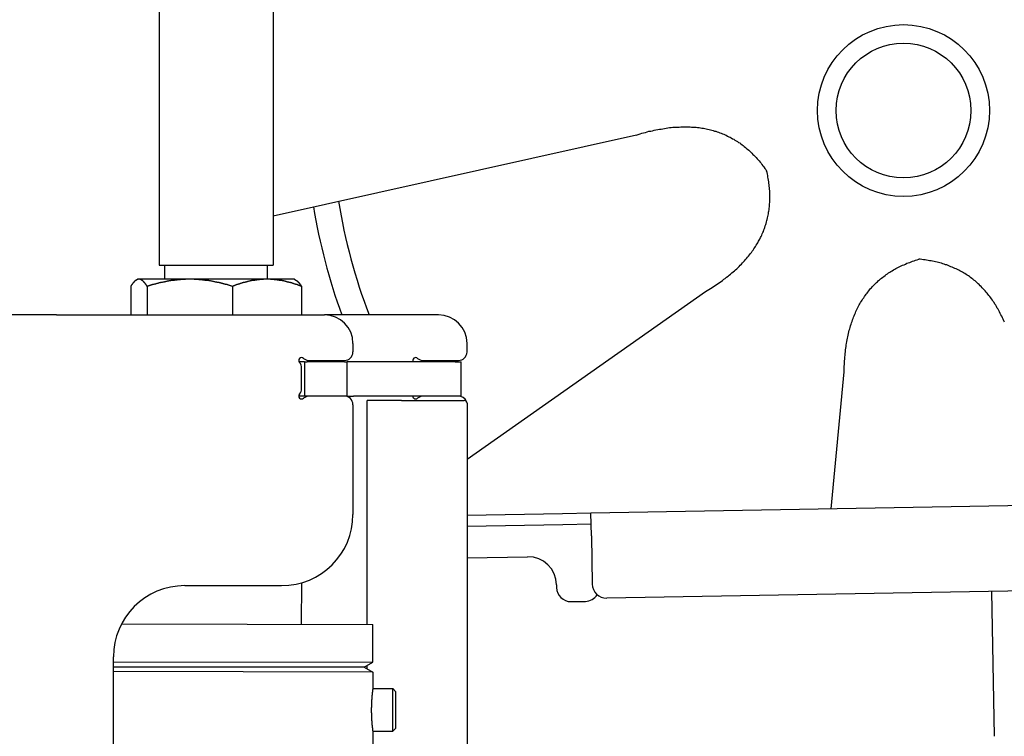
# Model space of a CAD drawing. Extents: x 562 to 7231, y 5917 to 11876.
# Tile 59 of 69: x 4451 to 4796, y 9955 to 10206. Entities that reach past the tile are written whole.
import ezdxf

# ---------------------------------------------------------------- set-up
doc = ezdxf.new("R2010")
doc.units = 0
doc.layers.get('0').update_dxf_attribs({"linetype": 'CONTINUOUS'})
doc.layers.add('CAR', color=10, linetype='CONTINUOUS')

msp = doc.modelspace()

# ---------------------------------------------------------------- linework, layer by layer
for p, q in [((4499.567, 10239.979), (4499.567, 10119.979)), ((4539.567, 10239.979), (4539.567, 10119.979)), ((4499.567, 10119.979), (4539.567, 10119.979)), ((4501.567, 10114.979), (4501.567, 10119.979)), ((4537.567, 10114.979), (4537.567, 10119.979)), ((4492.067, 10114.979), (4491.606, 10114.713)), ((4492.52, 10114.979), (4492.067, 10114.979)), ((4510.348, 10114.979), (4492.52, 10114.979)), ((4537.395, 10114.979), (4510.348, 10114.979)), ((4547.067, 10114.979), (4537.395, 10114.979)), ((4547.067, 10114.979), (4547.527, 10114.713)), ((4489.65, 10112.523), (4489.65, 10102.479)), ((4495.389, 10112.523), (4495.389, 10102.479)), ((4525.306, 10112.523), (4525.306, 10102.479)), ((4549.483, 10112.523), (4549.483, 10102.479)), ((4463.567, 10102.479), (4447.567, 10102.479)), ((4463.567, 10102.479), (4557.567, 10102.479)), ((4597.567, 10102.479), (4557.567, 10102.479)), ((4567.567, 10092.479), (4567.567, 10089.479)), ((4607.567, 10089.479), (4607.567, 10092.479)), ((4552.212, 10086.479), (4564.567, 10086.479)), ((4592.212, 10086.479), (4604.567, 10086.479)), ((4550.567, 10085.979), (4548.701, 10085.979)), ((4549.567, 10076.625), (4549.567, 10083.833)), ((4550.567, 10085.979), (4551.567, 10085.979)), ((4550.567, 10085.979), (4550.567, 10073.979)), ((4564.567, 10085.979), (4551.567, 10085.979)), ((4564.567, 10085.979), (4565.567, 10085.979)), ((4567.737, 10085.979), (4565.567, 10085.979)), ((4565.567, 10073.979), (4565.567, 10085.979)), ((4603.396, 10085.979), (4567.737, 10085.979)), ((4603.396, 10085.979), (4605.567, 10085.979)), ((4605.567, 10073.979), (4605.567, 10085.979)), ((4548.681, 10073.979), (4548.567, 10073.979)), ((4550.567, 10073.979), (4548.681, 10073.979)), ((4551.567, 10073.979), (4550.567, 10073.979)), ((4552.212, 10073.979), (4551.567, 10073.979)), ((4564.567, 10073.979), (4552.212, 10073.979)), ((4565.567, 10073.979), (4564.567, 10073.979)), ((4565.567, 10073.979), (4567.737, 10073.979)), ((4603.396, 10073.979), (4567.737, 10073.979)), ((4572.567, 9993.897), (4572.567, 10072.479)), ((4584.567, 10072.479), (4572.567, 10072.479)), ((4584.567, 10072.479), (4606.567, 10072.479)), ((4605.567, 10073.979), (4603.396, 10073.979)), ((4567.567, 10070.979), (4567.567, 10032.479)), ((4607.567, 10071.479), (4607.567, 9949.537)), ((4651.048, 10033.011), (6015.84, 10056.834)), ((4607.567, 10032.252), (4641.049, 10032.837)), ((4641.049, 10032.837), (4651.048, 10033.011)), ((4651.187, 10025.012), (4651.048, 10033.011)), ((4641.119, 10028.837), (4607.567, 10028.252)), ((4651.117, 10029.012), (4641.119, 10028.837)), ((4651.187, 10025.012), (4651.484, 10008.015)), ((6011.364, 10026.751), (4656.57, 10003.103)), ((4607.567, 10017.25), (4628.813, 10017.621)), ((4508.567, 10007.479), (4542.567, 10007.479)), ((4549.567, 9993.933), (4549.589, 10008.486)), ((4638.986, 10007.797), (4639.003, 10006.797)), ((4791.55, 10005.459), (4792.437, 9954.609)), ((4644.09, 10001.885), (4649.089, 10001.972)), ((4486.395, 9994.03), (4574.567, 9993.894)), ((4574.546, 9980.626), (4574.567, 9993.894)), ((4483.567, 9725.479), (4483.567, 9982.479)), ((4483.567, 9980.767), (4574.546, 9980.626)), ((4483.567, 9979.035), (4571.543, 9978.899)), ((4571.543, 9978.899), (4483.567, 9979.035)), ((4571.543, 9978.899), (4574.546, 9980.626)), ((4572.567, 9978.306), (4572.567, 9979.488)), ((4574.541, 9977.162), (4483.567, 9977.303)), ((4571.543, 9978.899), (4574.541, 9977.162)), ((4574.541, 9977.162), (4574.532, 9971.394)), ((4574.532, 9971.394), (4581.532, 9971.383)), ((4581.509, 9956.384), (4581.532, 9971.383)), ((4582.53, 9970.382), (4581.532, 9971.383)), ((4582.53, 9970.382), (4582.51, 9957.382)), ((4574.509, 9956.394), (4571.788, 8191.896)), ((4574.509, 9956.394), (4581.509, 9956.384)), ((4582.51, 9957.382), (4581.509, 9956.384))]:
    msp.add_line(p, q)
for points in [[(4492.52, 10115, 0), (4492.49, 10115, 0), (4492.46, 10115, 0), (4492.43, 10115, 0), (4492.4, 10115, 0), (4492.37, 10115, 0), (4492.35, 10115, 0), (4492.32, 10115, 0), (4492.29, 10115, 0), (4492.26, 10115, 0), (4492.23, 10115, 0), (4492.2, 10114.9, 0), (4492.17, 10114.9, 0), (4492.14, 10114.9, 0), (4492.11, 10114.9, 0), (4492.08, 10114.9, 0), (4492.06, 10114.9, 0), (4492.03, 10114.9, 0), (4492, 10114.9, 0), (4491.97, 10114.9, 0), (4491.94, 10114.9, 0), (4491.91, 10114.9, 0), (4491.88, 10114.8, 0), (4491.85, 10114.8, 0), (4491.82, 10114.8, 0), (4491.8, 10114.8, 0), (4491.77, 10114.8, 0), (4491.74, 10114.8, 0), (4491.71, 10114.8, 0), (4491.68, 10114.8, 0), (4491.65, 10114.7, 0), (4491.62, 10114.7, 0), (4491.59, 10114.7, 0), (4491.56, 10114.7, 0), (4491.53, 10114.7, 0), (4491.5, 10114.7, 0), (4491.48, 10114.6, 0), (4491.45, 10114.6, 0), (4491.42, 10114.6, 0), (4491.39, 10114.6, 0), (4491.36, 10114.6, 0), (4491.33, 10114.5, 0), (4491.3, 10114.5, 0), (4491.27, 10114.5, 0), (4491.24, 10114.5, 0), (4491.21, 10114.4, 0), (4491.18, 10114.4, 0), (4491.15, 10114.4, 0), (4491.12, 10114.4, 0), (4491.09, 10114.3, 0), (4491.06, 10114.3, 0), (4491.03, 10114.3, 0), (4491, 10114.3, 0), (4490.97, 10114.2, 0), (4490.94, 10114.2, 0), (4490.91, 10114.2, 0), (4490.88, 10114.1, 0), (4490.85, 10114.1, 0), (4490.82, 10114.1, 0), (4490.79, 10114, 0), (4490.76, 10114, 0), (4490.73, 10114, 0), (4490.7, 10114, 0), (4490.67, 10113.9, 0), (4490.64, 10113.9, 0), (4490.61, 10113.8, 0), (4490.58, 10113.8, 0), (4490.55, 10113.8, 0), (4490.52, 10113.7, 0), (4490.49, 10113.7, 0), (4490.46, 10113.7, 0), (4490.42, 10113.6, 0), (4490.39, 10113.6, 0), (4490.36, 10113.5, 0), (4490.33, 10113.5, 0), (4490.3, 10113.5, 0), (4490.27, 10113.4, 0), (4490.24, 10113.4, 0), (4490.2, 10113.3, 0), (4490.17, 10113.3, 0), (4490.14, 10113.3, 0), (4490.11, 10113.2, 0), (4490.08, 10113.2, 0), (4490.04, 10113.1, 0), (4490.01, 10113.1, 0), (4489.98, 10113, 0), (4489.95, 10113, 0), (4489.91, 10112.9, 0), (4489.88, 10112.9, 0), (4489.85, 10112.8, 0), (4489.82, 10112.8, 0), (4489.78, 10112.7, 0), (4489.75, 10112.7, 0), (4489.72, 10112.6, 0), (4489.68, 10112.6, 0), (4489.65, 10112.5, 0)], [(4495.39, 10112.5, 0), (4495.36, 10112.6, 0), (4495.32, 10112.6, 0), (4495.29, 10112.7, 0), (4495.26, 10112.7, 0), (4495.22, 10112.8, 0), (4495.19, 10112.8, 0), (4495.16, 10112.9, 0), (4495.12, 10112.9, 0), (4495.09, 10113, 0), (4495.06, 10113, 0), (4495.03, 10113.1, 0), (4494.99, 10113.1, 0), (4494.96, 10113.2, 0), (4494.93, 10113.2, 0), (4494.9, 10113.3, 0), (4494.87, 10113.3, 0), (4494.83, 10113.3, 0), (4494.8, 10113.4, 0), (4494.77, 10113.4, 0), (4494.74, 10113.5, 0), (4494.71, 10113.5, 0), (4494.68, 10113.5, 0), (4494.65, 10113.6, 0), (4494.61, 10113.6, 0), (4494.58, 10113.7, 0), (4494.55, 10113.7, 0), (4494.52, 10113.7, 0), (4494.49, 10113.8, 0), (4494.46, 10113.8, 0), (4494.43, 10113.8, 0), (4494.4, 10113.9, 0), (4494.37, 10113.9, 0), (4494.34, 10114, 0), (4494.31, 10114, 0), (4494.28, 10114, 0), (4494.25, 10114, 0), (4494.22, 10114.1, 0), (4494.19, 10114.1, 0), (4494.16, 10114.1, 0), (4494.13, 10114.2, 0), (4494.1, 10114.2, 0), (4494.07, 10114.2, 0), (4494.04, 10114.3, 0), (4494.01, 10114.3, 0), (4493.98, 10114.3, 0), (4493.95, 10114.3, 0), (4493.92, 10114.4, 0), (4493.89, 10114.4, 0), (4493.86, 10114.4, 0), (4493.83, 10114.4, 0), (4493.8, 10114.5, 0), (4493.77, 10114.5, 0), (4493.74, 10114.5, 0), (4493.71, 10114.5, 0), (4493.68, 10114.6, 0), (4493.65, 10114.6, 0), (4493.62, 10114.6, 0), (4493.59, 10114.6, 0), (4493.56, 10114.6, 0), (4493.53, 10114.7, 0), (4493.51, 10114.7, 0), (4493.48, 10114.7, 0), (4493.45, 10114.7, 0), (4493.42, 10114.7, 0), (4493.39, 10114.7, 0), (4493.36, 10114.8, 0), (4493.33, 10114.8, 0), (4493.3, 10114.8, 0), (4493.27, 10114.8, 0), (4493.24, 10114.8, 0), (4493.21, 10114.8, 0), (4493.19, 10114.8, 0), (4493.16, 10114.8, 0), (4493.13, 10114.9, 0), (4493.1, 10114.9, 0), (4493.07, 10114.9, 0), (4493.04, 10114.9, 0), (4493.01, 10114.9, 0), (4492.98, 10114.9, 0), (4492.95, 10114.9, 0), (4492.93, 10114.9, 0), (4492.9, 10114.9, 0), (4492.87, 10114.9, 0), (4492.84, 10114.9, 0), (4492.81, 10115, 0), (4492.78, 10115, 0), (4492.75, 10115, 0), (4492.72, 10115, 0), (4492.69, 10115, 0), (4492.66, 10115, 0), (4492.64, 10115, 0), (4492.61, 10115, 0), (4492.58, 10115, 0), (4492.55, 10115, 0), (4492.52, 10115, 0)], [(4510.35, 10115, 0), (4510.2, 10115, 0), (4510.04, 10115, 0), (4509.89, 10115, 0), (4509.74, 10115, 0), (4509.59, 10115, 0), (4509.44, 10115, 0), (4509.29, 10115, 0), (4509.14, 10115, 0), (4508.99, 10115, 0), (4508.84, 10115, 0), (4508.68, 10114.9, 0), (4508.53, 10114.9, 0), (4508.38, 10114.9, 0), (4508.23, 10114.9, 0), (4508.08, 10114.9, 0), (4507.93, 10114.9, 0), (4507.78, 10114.9, 0), (4507.63, 10114.9, 0), (4507.48, 10114.9, 0), (4507.33, 10114.9, 0), (4507.18, 10114.9, 0), (4507.03, 10114.8, 0), (4506.87, 10114.8, 0), (4506.72, 10114.8, 0), (4506.57, 10114.8, 0), (4506.42, 10114.8, 0), (4506.27, 10114.8, 0), (4506.12, 10114.8, 0), (4505.97, 10114.8, 0), (4505.82, 10114.7, 0), (4505.66, 10114.7, 0), (4505.51, 10114.7, 0), (4505.36, 10114.7, 0), (4505.21, 10114.7, 0), (4505.06, 10114.7, 0), (4504.91, 10114.6, 0), (4504.75, 10114.6, 0), (4504.6, 10114.6, 0), (4504.45, 10114.6, 0), (4504.29, 10114.6, 0), (4504.14, 10114.5, 0), (4503.99, 10114.5, 0), (4503.84, 10114.5, 0), (4503.68, 10114.5, 0), (4503.53, 10114.4, 0), (4503.37, 10114.4, 0), (4503.22, 10114.4, 0), (4503.06, 10114.4, 0), (4502.91, 10114.3, 0), (4502.75, 10114.3, 0), (4502.6, 10114.3, 0), (4502.44, 10114.3, 0), (4502.29, 10114.2, 0), (4502.13, 10114.2, 0), (4501.98, 10114.2, 0), (4501.82, 10114.1, 0), (4501.66, 10114.1, 0), (4501.5, 10114.1, 0), (4501.35, 10114, 0), (4501.19, 10114, 0), (4501.03, 10114, 0), (4500.87, 10114, 0), (4500.71, 10113.9, 0), (4500.55, 10113.9, 0), (4500.39, 10113.8, 0), (4500.23, 10113.8, 0), (4500.07, 10113.8, 0), (4499.91, 10113.7, 0), (4499.75, 10113.7, 0), (4499.59, 10113.7, 0), (4499.43, 10113.6, 0), (4499.27, 10113.6, 0), (4499.1, 10113.5, 0), (4498.94, 10113.5, 0), (4498.78, 10113.5, 0), (4498.61, 10113.4, 0), (4498.45, 10113.4, 0), (4498.28, 10113.3, 0), (4498.12, 10113.3, 0), (4497.95, 10113.3, 0), (4497.78, 10113.2, 0), (4497.62, 10113.2, 0), (4497.45, 10113.1, 0), (4497.28, 10113.1, 0), (4497.11, 10113, 0), (4496.94, 10113, 0), (4496.77, 10112.9, 0), (4496.6, 10112.9, 0), (4496.43, 10112.8, 0), (4496.26, 10112.8, 0), (4496.08, 10112.7, 0), (4495.91, 10112.7, 0), (4495.74, 10112.6, 0), (4495.56, 10112.6, 0), (4495.39, 10112.5, 0)], [(4525.31, 10112.5, 0), (4525.13, 10112.6, 0), (4524.96, 10112.6, 0), (4524.78, 10112.7, 0), (4524.61, 10112.7, 0), (4524.44, 10112.8, 0), (4524.27, 10112.8, 0), (4524.1, 10112.9, 0), (4523.92, 10112.9, 0), (4523.75, 10113, 0), (4523.59, 10113, 0), (4523.42, 10113.1, 0), (4523.25, 10113.1, 0), (4523.08, 10113.2, 0), (4522.91, 10113.2, 0), (4522.75, 10113.3, 0), (4522.58, 10113.3, 0), (4522.41, 10113.3, 0), (4522.25, 10113.4, 0), (4522.08, 10113.4, 0), (4521.92, 10113.5, 0), (4521.76, 10113.5, 0), (4521.59, 10113.5, 0), (4521.43, 10113.6, 0), (4521.27, 10113.6, 0), (4521.11, 10113.7, 0), (4520.94, 10113.7, 0), (4520.78, 10113.7, 0), (4520.62, 10113.8, 0), (4520.46, 10113.8, 0), (4520.3, 10113.8, 0), (4520.14, 10113.9, 0), (4519.98, 10113.9, 0), (4519.82, 10114, 0), (4519.66, 10114, 0), (4519.51, 10114, 0), (4519.35, 10114, 0), (4519.19, 10114.1, 0), (4519.03, 10114.1, 0), (4518.88, 10114.1, 0), (4518.72, 10114.2, 0), (4518.56, 10114.2, 0), (4518.41, 10114.2, 0), (4518.25, 10114.3, 0), (4518.1, 10114.3, 0), (4517.94, 10114.3, 0), (4517.79, 10114.3, 0), (4517.63, 10114.4, 0), (4517.48, 10114.4, 0), (4517.32, 10114.4, 0), (4517.17, 10114.4, 0), (4517.01, 10114.5, 0), (4516.86, 10114.5, 0), (4516.71, 10114.5, 0), (4516.55, 10114.5, 0), (4516.4, 10114.6, 0), (4516.25, 10114.6, 0), (4516.1, 10114.6, 0), (4515.94, 10114.6, 0), (4515.79, 10114.6, 0), (4515.64, 10114.7, 0), (4515.49, 10114.7, 0), (4515.33, 10114.7, 0), (4515.18, 10114.7, 0), (4515.03, 10114.7, 0), (4514.88, 10114.7, 0), (4514.73, 10114.8, 0), (4514.58, 10114.8, 0), (4514.42, 10114.8, 0), (4514.27, 10114.8, 0), (4514.12, 10114.8, 0), (4513.97, 10114.8, 0), (4513.82, 10114.8, 0), (4513.67, 10114.8, 0), (4513.52, 10114.9, 0), (4513.37, 10114.9, 0), (4513.22, 10114.9, 0), (4513.07, 10114.9, 0), (4512.92, 10114.9, 0), (4512.76, 10114.9, 0), (4512.61, 10114.9, 0), (4512.46, 10114.9, 0), (4512.31, 10114.9, 0), (4512.16, 10114.9, 0), (4512.01, 10114.9, 0), (4511.86, 10115, 0), (4511.71, 10115, 0), (4511.56, 10115, 0), (4511.41, 10115, 0), (4511.26, 10115, 0), (4511.1, 10115, 0), (4510.95, 10115, 0), (4510.8, 10115, 0), (4510.65, 10115, 0), (4510.5, 10115, 0), (4510.35, 10115, 0)], [(4537.39, 10115, 0), (4537.27, 10115, 0), (4537.15, 10115, 0), (4537.03, 10115, 0), (4536.91, 10115, 0), (4536.78, 10115, 0), (4536.66, 10115, 0), (4536.54, 10115, 0), (4536.42, 10115, 0), (4536.29, 10115, 0), (4536.17, 10115, 0), (4536.05, 10114.9, 0), (4535.93, 10114.9, 0), (4535.81, 10114.9, 0), (4535.69, 10114.9, 0), (4535.56, 10114.9, 0), (4535.44, 10114.9, 0), (4535.32, 10114.9, 0), (4535.2, 10114.9, 0), (4535.08, 10114.9, 0), (4534.95, 10114.9, 0), (4534.83, 10114.9, 0), (4534.71, 10114.8, 0), (4534.59, 10114.8, 0), (4534.47, 10114.8, 0), (4534.34, 10114.8, 0), (4534.22, 10114.8, 0), (4534.1, 10114.8, 0), (4533.98, 10114.8, 0), (4533.86, 10114.8, 0), (4533.73, 10114.7, 0), (4533.61, 10114.7, 0), (4533.49, 10114.7, 0), (4533.37, 10114.7, 0), (4533.24, 10114.7, 0), (4533.12, 10114.7, 0), (4533, 10114.6, 0), (4532.87, 10114.6, 0), (4532.75, 10114.6, 0), (4532.63, 10114.6, 0), (4532.5, 10114.6, 0), (4532.38, 10114.5, 0), (4532.26, 10114.5, 0), (4532.13, 10114.5, 0), (4532.01, 10114.5, 0), (4531.88, 10114.4, 0), (4531.76, 10114.4, 0), (4531.63, 10114.4, 0), (4531.51, 10114.4, 0), (4531.38, 10114.3, 0), (4531.26, 10114.3, 0), (4531.13, 10114.3, 0), (4531.01, 10114.3, 0), (4530.88, 10114.2, 0), (4530.76, 10114.2, 0), (4530.63, 10114.2, 0), (4530.5, 10114.1, 0), (4530.38, 10114.1, 0), (4530.25, 10114.1, 0), (4530.12, 10114, 0), (4529.99, 10114, 0), (4529.87, 10114, 0), (4529.74, 10114, 0), (4529.61, 10113.9, 0), (4529.48, 10113.9, 0), (4529.35, 10113.8, 0), (4529.22, 10113.8, 0), (4529.09, 10113.8, 0), (4528.96, 10113.7, 0), (4528.83, 10113.7, 0), (4528.7, 10113.7, 0), (4528.57, 10113.6, 0), (4528.44, 10113.6, 0), (4528.31, 10113.5, 0), (4528.18, 10113.5, 0), (4528.04, 10113.5, 0), (4527.91, 10113.4, 0), (4527.78, 10113.4, 0), (4527.64, 10113.3, 0), (4527.51, 10113.3, 0), (4527.37, 10113.3, 0), (4527.24, 10113.2, 0), (4527.1, 10113.2, 0), (4526.97, 10113.1, 0), (4526.83, 10113.1, 0), (4526.7, 10113, 0), (4526.56, 10113, 0), (4526.42, 10112.9, 0), (4526.28, 10112.9, 0), (4526.15, 10112.8, 0), (4526.01, 10112.8, 0), (4525.87, 10112.7, 0), (4525.73, 10112.7, 0), (4525.59, 10112.6, 0), (4525.45, 10112.6, 0), (4525.31, 10112.5, 0)], [(4549.48, 10112.5, 0), (4549.34, 10112.6, 0), (4549.2, 10112.6, 0), (4549.06, 10112.7, 0), (4548.92, 10112.7, 0), (4548.78, 10112.8, 0), (4548.64, 10112.8, 0), (4548.5, 10112.9, 0), (4548.37, 10112.9, 0), (4548.23, 10113, 0), (4548.09, 10113, 0), (4547.96, 10113.1, 0), (4547.82, 10113.1, 0), (4547.68, 10113.2, 0), (4547.55, 10113.2, 0), (4547.41, 10113.3, 0), (4547.28, 10113.3, 0), (4547.15, 10113.3, 0), (4547.01, 10113.4, 0), (4546.88, 10113.4, 0), (4546.75, 10113.5, 0), (4546.61, 10113.5, 0), (4546.48, 10113.5, 0), (4546.35, 10113.6, 0), (4546.22, 10113.6, 0), (4546.09, 10113.7, 0), (4545.96, 10113.7, 0), (4545.83, 10113.7, 0), (4545.7, 10113.8, 0), (4545.57, 10113.8, 0), (4545.44, 10113.8, 0), (4545.31, 10113.9, 0), (4545.18, 10113.9, 0), (4545.05, 10114, 0), (4544.92, 10114, 0), (4544.8, 10114, 0), (4544.67, 10114, 0), (4544.54, 10114.1, 0), (4544.41, 10114.1, 0), (4544.29, 10114.1, 0), (4544.16, 10114.2, 0), (4544.03, 10114.2, 0), (4543.91, 10114.2, 0), (4543.78, 10114.3, 0), (4543.66, 10114.3, 0), (4543.53, 10114.3, 0), (4543.41, 10114.3, 0), (4543.28, 10114.4, 0), (4543.16, 10114.4, 0), (4543.03, 10114.4, 0), (4542.91, 10114.4, 0), (4542.78, 10114.5, 0), (4542.66, 10114.5, 0), (4542.53, 10114.5, 0), (4542.41, 10114.5, 0), (4542.29, 10114.6, 0), (4542.16, 10114.6, 0), (4542.04, 10114.6, 0), (4541.92, 10114.6, 0), (4541.79, 10114.6, 0), (4541.67, 10114.7, 0), (4541.55, 10114.7, 0), (4541.42, 10114.7, 0), (4541.3, 10114.7, 0), (4541.18, 10114.7, 0), (4541.06, 10114.7, 0), (4540.93, 10114.8, 0), (4540.81, 10114.8, 0), (4540.69, 10114.8, 0), (4540.57, 10114.8, 0), (4540.45, 10114.8, 0), (4540.32, 10114.8, 0), (4540.2, 10114.8, 0), (4540.08, 10114.8, 0), (4539.96, 10114.9, 0), (4539.84, 10114.9, 0), (4539.71, 10114.9, 0), (4539.59, 10114.9, 0), (4539.47, 10114.9, 0), (4539.35, 10114.9, 0), (4539.23, 10114.9, 0), (4539.1, 10114.9, 0), (4538.98, 10114.9, 0), (4538.86, 10114.9, 0), (4538.74, 10114.9, 0), (4538.62, 10115, 0), (4538.49, 10115, 0), (4538.37, 10115, 0), (4538.25, 10115, 0), (4538.13, 10115, 0), (4538.01, 10115, 0), (4537.88, 10115, 0), (4537.76, 10115, 0), (4537.64, 10115, 0), (4537.52, 10115, 0), (4537.39, 10115, 0)], [(4547.53, 10114.7, 0), (4547.55, 10114.7, 0), (4547.57, 10114.7, 0), (4547.59, 10114.7, 0), (4547.61, 10114.7, 0), (4547.62, 10114.7, 0), (4547.64, 10114.6, 0), (4547.66, 10114.6, 0), (4547.68, 10114.6, 0), (4547.7, 10114.6, 0), (4547.72, 10114.6, 0), (4547.74, 10114.6, 0), (4547.76, 10114.6, 0), (4547.78, 10114.5, 0), (4547.8, 10114.5, 0), (4547.82, 10114.5, 0), (4547.84, 10114.5, 0), (4547.86, 10114.5, 0), (4547.88, 10114.5, 0), (4547.9, 10114.5, 0), (4547.92, 10114.4, 0), (4547.94, 10114.4, 0), (4547.96, 10114.4, 0), (4547.98, 10114.4, 0), (4548, 10114.4, 0), (4548.02, 10114.4, 0), (4548.04, 10114.3, 0), (4548.06, 10114.3, 0), (4548.08, 10114.3, 0), (4548.1, 10114.3, 0), (4548.12, 10114.3, 0), (4548.14, 10114.3, 0), (4548.16, 10114.2, 0), (4548.18, 10114.2, 0), (4548.2, 10114.2, 0), (4548.22, 10114.2, 0), (4548.24, 10114.2, 0), (4548.26, 10114.1, 0), (4548.28, 10114.1, 0), (4548.3, 10114.1, 0), (4548.32, 10114.1, 0), (4548.34, 10114.1, 0), (4548.36, 10114, 0), (4548.38, 10114, 0), (4548.4, 10114, 0), (4548.42, 10114, 0), (4548.44, 10113.9, 0), (4548.46, 10113.9, 0), (4548.48, 10113.9, 0), (4548.5, 10113.9, 0), (4548.52, 10113.9, 0), (4548.54, 10113.8, 0), (4548.56, 10113.8, 0), (4548.58, 10113.8, 0), (4548.6, 10113.8, 0), (4548.62, 10113.7, 0), (4548.64, 10113.7, 0), (4548.67, 10113.7, 0), (4548.69, 10113.7, 0), (4548.71, 10113.6, 0), (4548.73, 10113.6, 0), (4548.75, 10113.6, 0), (4548.77, 10113.6, 0), (4548.79, 10113.5, 0), (4548.81, 10113.5, 0), (4548.83, 10113.5, 0), (4548.85, 10113.4, 0), (4548.87, 10113.4, 0), (4548.9, 10113.4, 0), (4548.92, 10113.4, 0), (4548.94, 10113.3, 0), (4548.96, 10113.3, 0), (4548.98, 10113.3, 0), (4549, 10113.2, 0), (4549.02, 10113.2, 0), (4549.04, 10113.2, 0), (4549.07, 10113.2, 0), (4549.09, 10113.1, 0), (4549.11, 10113.1, 0), (4549.13, 10113.1, 0), (4549.15, 10113, 0), (4549.17, 10113, 0), (4549.2, 10113, 0), (4549.22, 10112.9, 0), (4549.24, 10112.9, 0), (4549.26, 10112.9, 0), (4549.28, 10112.8, 0), (4549.31, 10112.8, 0), (4549.33, 10112.8, 0), (4549.35, 10112.7, 0), (4549.37, 10112.7, 0), (4549.39, 10112.7, 0), (4549.42, 10112.6, 0), (4549.44, 10112.6, 0), (4549.46, 10112.6, 0), (4549.48, 10112.5, 0)], [(4574.53, 9971.39, 0), (4574.53, 9971.39, 0), (4574.53, 9971.39, 0), (4574.53, 9971.39, 0), (4574.53, 9971.39, 0), (4574.53, 9971.39, 0), (4574.53, 9971.39, 0), (4574.53, 9971.39, 0), (4574.53, 9971.39, 0), (4574.53, 9971.39, 0), (4574.53, 9971.39, 0), (4574.53, 9971.38, 0), (4574.53, 9971.38, 0), (4574.53, 9971.38, 0), (4574.53, 9971.38, 0), (4574.53, 9971.37, 0), (4574.53, 9971.37, 0), (4574.53, 9971.37, 0), (4574.53, 9971.37, 0), (4574.53, 9971.36, 0), (4574.53, 9971.36, 0), (4574.53, 9971.35, 0), (4574.53, 9971.35, 0), (4574.53, 9971.35, 0), (4574.52, 9971.34, 0), (4574.52, 9971.34, 0), (4574.52, 9971.33, 0), (4574.52, 9971.33, 0), (4574.52, 9971.32, 0), (4574.52, 9971.32, 0), (4574.52, 9971.31, 0), (4574.52, 9971.31, 0), (4574.52, 9971.3, 0), (4574.52, 9971.3, 0), (4574.52, 9971.29, 0), (4574.52, 9971.28, 0), (4574.52, 9971.28, 0), (4574.51, 9971.27, 0), (4574.51, 9971.27, 0), (4574.51, 9971.26, 0), (4574.51, 9971.25, 0), (4574.51, 9971.24, 0), (4574.51, 9971.24, 0), (4574.51, 9971.23, 0), (4574.51, 9971.22, 0), (4574.51, 9971.21, 0), (4574.51, 9971.2, 0), (4574.5, 9971.2, 0), (4574.5, 9971.19, 0), (4574.5, 9971.18, 0), (4574.5, 9971.17, 0), (4574.5, 9971.16, 0), (4574.5, 9971.15, 0), (4574.5, 9971.14, 0), (4574.5, 9971.13, 0), (4574.5, 9971.12, 0), (4574.49, 9971.11, 0), (4574.49, 9971.1, 0), (4574.49, 9971.09, 0), (4574.49, 9971.08, 0), (4574.49, 9971.07, 0), (4574.49, 9971.06, 0), (4574.49, 9971.05, 0), (4574.48, 9971.04, 0), (4574.48, 9971.03, 0), (4574.48, 9971.02, 0), (4574.48, 9971, 0), (4574.48, 9970.99, 0), (4574.48, 9970.98, 0), (4574.47, 9970.97, 0), (4574.47, 9970.95, 0), (4574.47, 9970.94, 0), (4574.47, 9970.93, 0), (4574.47, 9970.92, 0), (4574.47, 9970.9, 0), (4574.46, 9970.89, 0), (4574.46, 9970.88, 0), (4574.46, 9970.86, 0), (4574.46, 9970.85, 0), (4574.46, 9970.83, 0), (4574.46, 9970.82, 0), (4574.45, 9970.8, 0), (4574.45, 9970.79, 0), (4574.45, 9970.78, 0), (4574.45, 9970.76, 0), (4574.45, 9970.74, 0), (4574.44, 9970.73, 0), (4574.44, 9970.71, 0), (4574.44, 9970.7, 0), (4574.44, 9970.68, 0), (4574.44, 9970.67, 0), (4574.43, 9970.65, 0), (4574.43, 9970.63, 0), (4574.43, 9970.62, 0), (4574.43, 9970.6, 0), (4574.43, 9970.58, 0), (4574.42, 9970.57, 0), (4574.42, 9970.55, 0), (4574.42, 9970.53, 0), (4574.42, 9970.51, 0), (4574.42, 9970.5, 0), (4574.41, 9970.48, 0), (4574.41, 9970.46, 0), (4574.41, 9970.44, 0), (4574.41, 9970.42, 0), (4574.4, 9970.4, 0), (4574.4, 9970.39, 0), (4574.4, 9970.37, 0), (4574.4, 9970.35, 0), (4574.4, 9970.33, 0), (4574.39, 9970.31, 0), (4574.39, 9970.29, 0), (4574.39, 9970.27, 0), (4574.39, 9970.25, 0), (4574.38, 9970.23, 0), (4574.38, 9970.21, 0), (4574.38, 9970.19, 0), (4574.38, 9970.17, 0), (4574.37, 9970.15, 0), (4574.37, 9970.13, 0), (4574.37, 9970.11, 0), (4574.37, 9970.09, 0), (4574.36, 9970.07, 0), (4574.36, 9970.05, 0), (4574.36, 9970.02, 0), (4574.36, 9970, 0), (4574.35, 9969.98, 0), (4574.35, 9969.96, 0), (4574.35, 9969.94, 0), (4574.35, 9969.92, 0), (4574.35, 9969.89, 0), (4574.34, 9969.87, 0), (4574.34, 9969.85, 0), (4574.34, 9969.83, 0), (4574.34, 9969.81, 0), (4574.33, 9969.78, 0), (4574.33, 9969.76, 0), (4574.33, 9969.74, 0), (4574.33, 9969.71, 0), (4574.32, 9969.69, 0), (4574.32, 9969.67, 0), (4574.32, 9969.65, 0), (4574.32, 9969.62, 0), (4574.31, 9969.6, 0), (4574.31, 9969.57, 0), (4574.31, 9969.55, 0), (4574.31, 9969.53, 0), (4574.3, 9969.5, 0), (4574.3, 9969.48, 0), (4574.3, 9969.46, 0), (4574.3, 9969.43, 0), (4574.29, 9969.41, 0), (4574.29, 9969.38, 0), (4574.29, 9969.36, 0), (4574.29, 9969.33, 0), (4574.28, 9969.31, 0), (4574.28, 9969.29, 0), (4574.28, 9969.26, 0), (4574.28, 9969.24, 0), (4574.27, 9969.21, 0), (4574.27, 9969.19, 0), (4574.27, 9969.16, 0), (4574.27, 9969.13, 0), (4574.26, 9969.11, 0), (4574.26, 9969.08, 0), (4574.26, 9969.06, 0), (4574.26, 9969.03, 0), (4574.25, 9969.01, 0), (4574.25, 9968.98, 0), (4574.25, 9968.95, 0), (4574.25, 9968.93, 0), (4574.24, 9968.9, 0), (4574.24, 9968.87, 0), (4574.24, 9968.85, 0), (4574.24, 9968.82, 0), (4574.23, 9968.79, 0), (4574.23, 9968.76, 0), (4574.23, 9968.74, 0), (4574.23, 9968.71, 0), (4574.22, 9968.68, 0), (4574.22, 9968.65, 0), (4574.22, 9968.62, 0), (4574.22, 9968.59, 0), (4574.21, 9968.57, 0), (4574.21, 9968.54, 0), (4574.21, 9968.51, 0), (4574.21, 9968.48, 0), (4574.2, 9968.45, 0), (4574.2, 9968.42, 0), (4574.2, 9968.39, 0), (4574.2, 9968.36, 0), (4574.19, 9968.33, 0), (4574.19, 9968.3, 0), (4574.19, 9968.27, 0), (4574.19, 9968.24, 0), (4574.18, 9968.21, 0), (4574.18, 9968.18, 0), (4574.18, 9968.15, 0), (4574.18, 9968.12, 0), (4574.17, 9968.09, 0), (4574.17, 9968.06, 0), (4574.17, 9968.03, 0), (4574.17, 9968, 0), (4574.16, 9967.97, 0), (4574.16, 9967.94, 0), (4574.16, 9967.9, 0), (4574.16, 9967.87, 0), (4574.16, 9967.84, 0), (4574.15, 9967.81, 0), (4574.15, 9967.78, 0), (4574.15, 9967.75, 0), (4574.15, 9967.71, 0), (4574.14, 9967.68, 0), (4574.14, 9967.65, 0), (4574.14, 9967.62, 0), (4574.14, 9967.58, 0), (4574.13, 9967.55, 0), (4574.13, 9967.52, 0), (4574.13, 9967.49, 0), (4574.13, 9967.45, 0), (4574.13, 9967.42, 0), (4574.12, 9967.39, 0), (4574.12, 9967.35, 0), (4574.12, 9967.32, 0), (4574.12, 9967.29, 0), (4574.12, 9967.25, 0), (4574.11, 9967.22, 0), (4574.11, 9967.19, 0), (4574.11, 9967.15, 0), (4574.11, 9967.12, 0), (4574.1, 9967.08, 0), (4574.1, 9967.05, 0), (4574.1, 9967.02, 0), (4574.1, 9966.98, 0), (4574.1, 9966.95, 0), (4574.09, 9966.91, 0), (4574.09, 9966.88, 0), (4574.09, 9966.84, 0), (4574.09, 9966.81, 0), (4574.09, 9966.78, 0), (4574.09, 9966.74, 0), (4574.08, 9966.71, 0), (4574.08, 9966.67, 0), (4574.08, 9966.64, 0), (4574.08, 9966.6, 0), (4574.08, 9966.57, 0), (4574.07, 9966.53, 0), (4574.07, 9966.5, 0), (4574.07, 9966.46, 0), (4574.07, 9966.42, 0), (4574.07, 9966.39, 0), (4574.07, 9966.35, 0), (4574.06, 9966.32, 0), (4574.06, 9966.28, 0), (4574.06, 9966.25, 0), (4574.06, 9966.21, 0), (4574.06, 9966.18, 0), (4574.06, 9966.14, 0), (4574.05, 9966.1, 0), (4574.05, 9966.07, 0), (4574.05, 9966.03, 0), (4574.05, 9966, 0), (4574.05, 9965.96, 0), (4574.05, 9965.92, 0), (4574.05, 9965.89, 0), (4574.05, 9965.85, 0), (4574.04, 9965.82, 0), (4574.04, 9965.78, 0), (4574.04, 9965.74, 0), (4574.04, 9965.71, 0), (4574.04, 9965.67, 0), (4574.04, 9965.63, 0), (4574.04, 9965.6, 0), (4574.04, 9965.56, 0), (4574.03, 9965.52, 0), (4574.03, 9965.49, 0), (4574.03, 9965.45, 0), (4574.03, 9965.42, 0), (4574.03, 9965.38, 0), (4574.03, 9965.34, 0), (4574.03, 9965.31, 0), (4574.03, 9965.27, 0), (4574.03, 9965.23, 0), (4574.02, 9965.2, 0), (4574.02, 9965.16, 0), (4574.02, 9965.12, 0), (4574.02, 9965.09, 0), (4574.02, 9965.05, 0), (4574.02, 9965.01, 0), (4574.02, 9964.98, 0), (4574.02, 9964.94, 0), (4574.02, 9964.91, 0), (4574.02, 9964.87, 0), (4574.02, 9964.83, 0), (4574.02, 9964.8, 0), (4574.02, 9964.76, 0), (4574.01, 9964.72, 0), (4574.01, 9964.69, 0), (4574.01, 9964.65, 0), (4574.01, 9964.61, 0), (4574.01, 9964.58, 0), (4574.01, 9964.54, 0), (4574.01, 9964.51, 0), (4574.01, 9964.47, 0), (4574.01, 9964.43, 0), (4574.01, 9964.4, 0), (4574.01, 9964.36, 0), (4574.01, 9964.32, 0), (4574.01, 9964.29, 0), (4574.01, 9964.25, 0), (4574.01, 9964.22, 0), (4574.01, 9964.18, 0), (4574.01, 9964.14, 0), (4574.01, 9964.11, 0), (4574.01, 9964.07, 0), (4574.01, 9964.04, 0), (4574.01, 9964, 0), (4574.01, 9963.97, 0), (4574.01, 9963.93, 0), (4574.01, 9963.9, 0)], [(4574.01, 9963.9, 0), (4574.01, 9963.86, 0), (4574.01, 9963.82, 0), (4574.01, 9963.79, 0), (4574.01, 9963.75, 0), (4574.01, 9963.72, 0), (4574.01, 9963.68, 0), (4574.01, 9963.65, 0), (4574.01, 9963.61, 0), (4574.01, 9963.57, 0), (4574.01, 9963.54, 0), (4574.01, 9963.5, 0), (4574.01, 9963.47, 0), (4574.01, 9963.43, 0), (4574.01, 9963.39, 0), (4574.01, 9963.36, 0), (4574.01, 9963.32, 0), (4574.01, 9963.28, 0), (4574.01, 9963.25, 0), (4574.01, 9963.21, 0), (4574.01, 9963.18, 0), (4574.01, 9963.14, 0), (4574.01, 9963.1, 0), (4574.01, 9963.07, 0), (4574.01, 9963.03, 0), (4574.01, 9962.99, 0), (4574.01, 9962.96, 0), (4574.01, 9962.92, 0), (4574.01, 9962.89, 0), (4574.02, 9962.85, 0), (4574.02, 9962.81, 0), (4574.02, 9962.78, 0), (4574.02, 9962.74, 0), (4574.02, 9962.7, 0), (4574.02, 9962.67, 0), (4574.02, 9962.63, 0), (4574.02, 9962.59, 0), (4574.02, 9962.56, 0), (4574.02, 9962.52, 0), (4574.02, 9962.48, 0), (4574.02, 9962.45, 0), (4574.02, 9962.41, 0), (4574.03, 9962.37, 0), (4574.03, 9962.34, 0), (4574.03, 9962.3, 0), (4574.03, 9962.27, 0), (4574.03, 9962.23, 0), (4574.03, 9962.19, 0), (4574.03, 9962.16, 0), (4574.03, 9962.12, 0), (4574.03, 9962.08, 0), (4574.04, 9962.05, 0), (4574.04, 9962.01, 0), (4574.04, 9961.97, 0), (4574.04, 9961.94, 0), (4574.04, 9961.9, 0), (4574.04, 9961.87, 0), (4574.04, 9961.83, 0), (4574.04, 9961.79, 0), (4574.05, 9961.76, 0), (4574.05, 9961.72, 0), (4574.05, 9961.69, 0), (4574.05, 9961.65, 0), (4574.05, 9961.61, 0), (4574.05, 9961.58, 0), (4574.05, 9961.54, 0), (4574.06, 9961.51, 0), (4574.06, 9961.47, 0), (4574.06, 9961.44, 0), (4574.06, 9961.4, 0), (4574.06, 9961.37, 0), (4574.06, 9961.33, 0), (4574.06, 9961.29, 0), (4574.07, 9961.26, 0), (4574.07, 9961.22, 0), (4574.07, 9961.19, 0), (4574.07, 9961.15, 0), (4574.07, 9961.12, 0), (4574.07, 9961.08, 0), (4574.08, 9961.05, 0), (4574.08, 9961.01, 0), (4574.08, 9960.98, 0), (4574.08, 9960.95, 0), (4574.08, 9960.91, 0), (4574.09, 9960.88, 0), (4574.09, 9960.84, 0), (4574.09, 9960.81, 0), (4574.09, 9960.77, 0), (4574.09, 9960.74, 0), (4574.09, 9960.71, 0), (4574.1, 9960.67, 0), (4574.1, 9960.64, 0), (4574.1, 9960.6, 0), (4574.1, 9960.57, 0), (4574.1, 9960.54, 0), (4574.11, 9960.5, 0), (4574.11, 9960.47, 0), (4574.11, 9960.44, 0), (4574.11, 9960.4, 0), (4574.12, 9960.37, 0), (4574.12, 9960.34, 0), (4574.12, 9960.3, 0), (4574.12, 9960.27, 0), (4574.12, 9960.24, 0), (4574.13, 9960.21, 0), (4574.13, 9960.17, 0), (4574.13, 9960.14, 0), (4574.13, 9960.11, 0), (4574.13, 9960.08, 0), (4574.14, 9960.04, 0), (4574.14, 9960.01, 0), (4574.14, 9959.98, 0), (4574.14, 9959.95, 0), (4574.15, 9959.92, 0), (4574.15, 9959.89, 0), (4574.15, 9959.85, 0), (4574.15, 9959.82, 0), (4574.15, 9959.79, 0), (4574.16, 9959.76, 0), (4574.16, 9959.73, 0), (4574.16, 9959.7, 0), (4574.16, 9959.67, 0), (4574.17, 9959.64, 0), (4574.17, 9959.61, 0), (4574.17, 9959.58, 0), (4574.17, 9959.55, 0), (4574.18, 9959.52, 0), (4574.18, 9959.49, 0), (4574.18, 9959.46, 0), (4574.18, 9959.43, 0), (4574.19, 9959.4, 0), (4574.19, 9959.37, 0), (4574.19, 9959.34, 0), (4574.19, 9959.31, 0), (4574.19, 9959.28, 0), (4574.2, 9959.25, 0), (4574.2, 9959.22, 0), (4574.2, 9959.19, 0), (4574.2, 9959.17, 0), (4574.21, 9959.14, 0), (4574.21, 9959.11, 0), (4574.21, 9959.08, 0), (4574.21, 9959.05, 0), (4574.22, 9959.03, 0), (4574.22, 9959, 0), (4574.22, 9958.97, 0), (4574.22, 9958.94, 0), (4574.23, 9958.92, 0), (4574.23, 9958.89, 0), (4574.23, 9958.86, 0), (4574.23, 9958.84, 0), (4574.24, 9958.81, 0), (4574.24, 9958.78, 0), (4574.24, 9958.76, 0), (4574.24, 9958.73, 0), (4574.25, 9958.71, 0), (4574.25, 9958.68, 0), (4574.25, 9958.65, 0), (4574.25, 9958.63, 0), (4574.25, 9958.6, 0), (4574.26, 9958.58, 0), (4574.26, 9958.55, 0), (4574.26, 9958.53, 0), (4574.26, 9958.5, 0), (4574.27, 9958.48, 0), (4574.27, 9958.46, 0), (4574.27, 9958.43, 0), (4574.27, 9958.41, 0), (4574.28, 9958.38, 0), (4574.28, 9958.36, 0), (4574.28, 9958.33, 0), (4574.28, 9958.31, 0), (4574.29, 9958.29, 0), (4574.29, 9958.26, 0), (4574.29, 9958.24, 0), (4574.29, 9958.21, 0), (4574.3, 9958.19, 0), (4574.3, 9958.17, 0), (4574.3, 9958.14, 0), (4574.3, 9958.12, 0), (4574.31, 9958.1, 0), (4574.31, 9958.07, 0), (4574.31, 9958.05, 0), (4574.31, 9958.03, 0), (4574.31, 9958.01, 0), (4574.32, 9957.98, 0), (4574.32, 9957.96, 0), (4574.32, 9957.94, 0), (4574.32, 9957.92, 0), (4574.33, 9957.89, 0), (4574.33, 9957.87, 0), (4574.33, 9957.85, 0), (4574.33, 9957.83, 0), (4574.34, 9957.81, 0), (4574.34, 9957.79, 0), (4574.34, 9957.76, 0), (4574.34, 9957.74, 0), (4574.35, 9957.72, 0), (4574.35, 9957.7, 0), (4574.35, 9957.68, 0), (4574.35, 9957.66, 0), (4574.35, 9957.64, 0), (4574.36, 9957.62, 0), (4574.36, 9957.6, 0), (4574.36, 9957.58, 0), (4574.36, 9957.56, 0), (4574.37, 9957.54, 0), (4574.37, 9957.52, 0), (4574.37, 9957.5, 0), (4574.37, 9957.48, 0), (4574.38, 9957.46, 0), (4574.38, 9957.44, 0), (4574.38, 9957.42, 0), (4574.38, 9957.4, 0), (4574.38, 9957.38, 0), (4574.39, 9957.37, 0), (4574.39, 9957.35, 0), (4574.39, 9957.33, 0), (4574.39, 9957.31, 0), (4574.39, 9957.29, 0), (4574.4, 9957.28, 0), (4574.4, 9957.26, 0), (4574.4, 9957.24, 0), (4574.4, 9957.22, 0), (4574.41, 9957.21, 0), (4574.41, 9957.19, 0), (4574.41, 9957.17, 0), (4574.41, 9957.16, 0), (4574.41, 9957.14, 0), (4574.42, 9957.12, 0), (4574.42, 9957.11, 0), (4574.42, 9957.09, 0), (4574.42, 9957.08, 0), (4574.42, 9957.06, 0), (4574.42, 9957.04, 0), (4574.43, 9957.03, 0), (4574.43, 9957.01, 0), (4574.43, 9957, 0), (4574.43, 9956.98, 0), (4574.43, 9956.97, 0), (4574.44, 9956.96, 0), (4574.44, 9956.94, 0), (4574.44, 9956.93, 0), (4574.44, 9956.91, 0), (4574.44, 9956.9, 0), (4574.44, 9956.89, 0), (4574.45, 9956.87, 0), (4574.45, 9956.86, 0), (4574.45, 9956.85, 0), (4574.45, 9956.83, 0), (4574.45, 9956.82, 0), (4574.45, 9956.81, 0), (4574.46, 9956.8, 0), (4574.46, 9956.79, 0), (4574.46, 9956.77, 0), (4574.46, 9956.76, 0), (4574.46, 9956.75, 0), (4574.46, 9956.74, 0), (4574.46, 9956.73, 0), (4574.47, 9956.72, 0), (4574.47, 9956.71, 0), (4574.47, 9956.7, 0), (4574.47, 9956.69, 0), (4574.47, 9956.68, 0), (4574.47, 9956.67, 0), (4574.47, 9956.66, 0), (4574.48, 9956.65, 0), (4574.48, 9956.64, 0), (4574.48, 9956.63, 0), (4574.48, 9956.62, 0), (4574.48, 9956.61, 0), (4574.48, 9956.6, 0), (4574.48, 9956.59, 0), (4574.48, 9956.58, 0), (4574.48, 9956.58, 0), (4574.49, 9956.57, 0), (4574.49, 9956.56, 0), (4574.49, 9956.55, 0), (4574.49, 9956.54, 0), (4574.49, 9956.54, 0), (4574.49, 9956.53, 0), (4574.49, 9956.52, 0), (4574.49, 9956.52, 0), (4574.49, 9956.51, 0), (4574.49, 9956.5, 0), (4574.49, 9956.5, 0), (4574.5, 9956.49, 0), (4574.5, 9956.49, 0), (4574.5, 9956.48, 0), (4574.5, 9956.47, 0), (4574.5, 9956.47, 0), (4574.5, 9956.46, 0), (4574.5, 9956.46, 0), (4574.5, 9956.45, 0), (4574.5, 9956.45, 0), (4574.5, 9956.45, 0), (4574.5, 9956.44, 0), (4574.5, 9956.44, 0), (4574.5, 9956.43, 0), (4574.5, 9956.43, 0), (4574.5, 9956.43, 0), (4574.5, 9956.42, 0), (4574.51, 9956.42, 0), (4574.51, 9956.42, 0), (4574.51, 9956.41, 0), (4574.51, 9956.41, 0), (4574.51, 9956.41, 0), (4574.51, 9956.41, 0), (4574.51, 9956.41, 0), (4574.51, 9956.4, 0), (4574.51, 9956.4, 0), (4574.51, 9956.4, 0), (4574.51, 9956.4, 0), (4574.51, 9956.4, 0), (4574.51, 9956.4, 0), (4574.51, 9956.4, 0), (4574.51, 9956.4, 0), (4574.51, 9956.39, 0), (4574.51, 9956.39, 0), (4574.51, 9956.39, 0)]]:
    msp.add_polyline3d(points)
for centre, radius, start, end in [((4557.567, 10092.479), 10, 0, 90), ((4597.567, 10092.479), 10, 0, 90), ((4564.567, 10089.479), 3, 270, 0), ((4604.567, 10089.479), 3, 270, 0), ((4549.567, 10086.479), 1, 48.59038, 221.40962), ((4552.212, 10089.479), 3, 228.59038, 270), ((4589.567, 10086.479), 1, 48.59038, 210), ((4592.212, 10089.479), 3, 228.59038, 270), ((4546.567, 10083.833), 3, 0, 41.40962), ((4546.567, 10076.625), 3, 318.59038, 0), ((4549.567, 10073.979), 1, 138.59038, 311.40962), ((4552.212, 10070.979), 3, 90, 131.40962), ((4564.567, 10070.979), 3, 0, 90), ((4589.567, 10073.979), 1, 180, 311.40962), ((4592.212, 10070.979), 3, 90, 131.40962), ((4604.567, 10070.979), 3, 22.00087, 90), ((4606.567, 10071.479), 1, 0, 90), ((4542.567, 10032.479), 25, 270, 0), ((4628.987, 10007.622), 10, 1, 91), ((4508.567, 9982.479), 25, 90, 180), ((4644.003, 10006.884), 5, 181, 271), ((4656.483, 10008.102), 5, 181, 271), ((4649.002, 10006.972), 5, 271, 327.76328)]:
    msp.add_arc(centre, radius, start, end)
at = {"layer": 'CAR'}
for p, q in [((4539.567, 10137.299), (4666.974, 10165.627)), ((4607.567, 10051.87), (4691.224, 10110.723)), ((4735.247, 10034.481), (4739.837, 10082.464))]:
    msp.add_line(p, q, dxfattribs=at)
for points in [[(4666.97, 10165.6, 0), (4667.61, 10165.8, 0), (4668.25, 10166, 0), (4668.89, 10166.2, 0), (4669.52, 10166.4, 0), (4670.14, 10166.5, 0), (4670.77, 10166.7, 0), (4671.39, 10166.9, 0), (4672, 10167, 0), (4672.62, 10167.1, 0), (4673.23, 10167.3, 0), (4673.83, 10167.4, 0), (4674.44, 10167.5, 0), (4675.04, 10167.6, 0), (4675.63, 10167.7, 0), (4676.23, 10167.8, 0), (4676.82, 10167.9, 0), (4677.4, 10168, 0), (4677.99, 10168.1, 0), (4678.56, 10168.2, 0), (4679.14, 10168.2, 0), (4679.71, 10168.3, 0), (4680.28, 10168.3, 0), (4680.85, 10168.4, 0), (4681.41, 10168.4, 0), (4681.97, 10168.4, 0), (4682.53, 10168.5, 0), (4683.08, 10168.5, 0), (4683.63, 10168.5, 0), (4684.17, 10168.5, 0), (4684.71, 10168.5, 0), (4685.25, 10168.5, 0), (4685.79, 10168.5, 0), (4686.32, 10168.4, 0), (4686.85, 10168.4, 0), (4687.37, 10168.3, 0), (4687.89, 10168.3, 0), (4688.41, 10168.2, 0), (4688.93, 10168.2, 0), (4689.44, 10168.1, 0), (4689.95, 10168, 0), (4690.45, 10168, 0), (4690.95, 10167.9, 0), (4691.45, 10167.8, 0), (4691.95, 10167.7, 0), (4692.44, 10167.5, 0), (4692.92, 10167.4, 0), (4693.41, 10167.3, 0), (4693.89, 10167.2, 0), (4694.37, 10167, 0), (4694.84, 10166.9, 0), (4695.31, 10166.7, 0), (4695.78, 10166.6, 0), (4696.24, 10166.4, 0), (4696.7, 10166.2, 0), (4697.16, 10166, 0), (4697.61, 10165.9, 0), (4698.06, 10165.7, 0), (4698.51, 10165.5, 0), (4698.95, 10165.2, 0), (4699.39, 10165, 0), (4699.83, 10164.8, 0), (4700.26, 10164.6, 0), (4700.69, 10164.3, 0), (4701.12, 10164.1, 0), (4701.54, 10163.8, 0), (4701.96, 10163.6, 0), (4702.38, 10163.3, 0), (4702.79, 10163, 0), (4703.2, 10162.8, 0), (4703.61, 10162.5, 0), (4704.01, 10162.2, 0), (4704.41, 10161.9, 0), (4704.8, 10161.6, 0), (4705.2, 10161.2, 0), (4705.58, 10160.9, 0), (4705.97, 10160.6, 0), (4706.35, 10160.3, 0), (4706.73, 10159.9, 0), (4707.11, 10159.6, 0), (4707.48, 10159.2, 0), (4707.85, 10158.8, 0), (4708.21, 10158.5, 0), (4708.57, 10158.1, 0), (4708.93, 10157.7, 0), (4709.29, 10157.3, 0), (4709.64, 10156.9, 0), (4709.99, 10156.5, 0), (4710.33, 10156.1, 0), (4710.67, 10155.7, 0), (4711.01, 10155.2, 0), (4711.35, 10154.8, 0), (4711.68, 10154.4, 0), (4712, 10153.9, 0), (4712.33, 10153.5, 0), (4712.65, 10153, 0)], [(4691.22, 10110.7, 0), (4691.8, 10111.1, 0), (4692.37, 10111.4, 0), (4692.93, 10111.8, 0), (4693.49, 10112.1, 0), (4694.04, 10112.4, 0), (4694.58, 10112.8, 0), (4695.11, 10113.2, 0), (4695.63, 10113.5, 0), (4696.15, 10113.9, 0), (4696.66, 10114.2, 0), (4697.16, 10114.6, 0), (4697.66, 10115, 0), (4698.14, 10115.3, 0), (4698.62, 10115.7, 0), (4699.1, 10116.1, 0), (4699.56, 10116.4, 0), (4700.02, 10116.8, 0), (4700.47, 10117.2, 0), (4700.91, 10117.6, 0), (4701.35, 10118, 0), (4701.78, 10118.3, 0), (4702.2, 10118.7, 0), (4702.61, 10119.1, 0), (4703.01, 10119.5, 0), (4703.41, 10119.9, 0), (4703.8, 10120.3, 0), (4704.18, 10120.7, 0), (4704.56, 10121.1, 0), (4704.93, 10121.5, 0), (4705.29, 10121.9, 0), (4705.64, 10122.3, 0), (4705.98, 10122.7, 0), (4706.32, 10123.1, 0), (4706.65, 10123.6, 0), (4706.98, 10124, 0), (4707.29, 10124.4, 0), (4707.6, 10124.8, 0), (4707.9, 10125.2, 0), (4708.19, 10125.7, 0), (4708.48, 10126.1, 0), (4708.76, 10126.5, 0), (4709.03, 10126.9, 0), (4709.29, 10127.4, 0), (4709.54, 10127.8, 0), (4709.79, 10128.3, 0), (4710.03, 10128.7, 0), (4710.27, 10129.1, 0), (4710.49, 10129.6, 0), (4710.71, 10130, 0), (4710.92, 10130.5, 0), (4711.12, 10130.9, 0), (4711.32, 10131.4, 0), (4711.51, 10131.8, 0), (4711.69, 10132.3, 0), (4711.86, 10132.8, 0), (4712.03, 10133.2, 0), (4712.18, 10133.7, 0), (4712.34, 10134.2, 0), (4712.48, 10134.6, 0), (4712.61, 10135.1, 0), (4712.74, 10135.6, 0), (4712.86, 10136, 0), (4712.98, 10136.5, 0), (4713.08, 10137, 0), (4713.18, 10137.5, 0), (4713.27, 10138, 0), (4713.35, 10138.5, 0), (4713.43, 10138.9, 0), (4713.5, 10139.4, 0), (4713.56, 10139.9, 0), (4713.61, 10140.4, 0), (4713.66, 10140.9, 0), (4713.7, 10141.4, 0), (4713.73, 10141.9, 0), (4713.75, 10142.4, 0), (4713.77, 10142.9, 0), (4713.78, 10143.4, 0), (4713.78, 10144, 0), (4713.77, 10144.5, 0), (4713.76, 10145, 0), (4713.74, 10145.5, 0), (4713.71, 10146, 0), (4713.67, 10146.6, 0), (4713.63, 10147.1, 0), (4713.58, 10147.6, 0), (4713.52, 10148.1, 0), (4713.45, 10148.7, 0), (4713.38, 10149.2, 0), (4713.3, 10149.7, 0), (4713.21, 10150.3, 0), (4713.11, 10150.8, 0), (4713.01, 10151.4, 0), (4712.9, 10151.9, 0), (4712.78, 10152.4, 0), (4712.65, 10153, 0)], [(4739.84, 10082.5, 0), (4739.85, 10083.1, 0), (4739.86, 10083.8, 0), (4739.89, 10084.5, 0), (4739.91, 10085.1, 0), (4739.95, 10085.8, 0), (4739.98, 10086.4, 0), (4740.03, 10087, 0), (4740.08, 10087.7, 0), (4740.13, 10088.3, 0), (4740.2, 10088.9, 0), (4740.26, 10089.5, 0), (4740.33, 10090.2, 0), (4740.41, 10090.8, 0), (4740.5, 10091.4, 0), (4740.59, 10092, 0), (4740.68, 10092.5, 0), (4740.78, 10093.1, 0), (4740.89, 10093.7, 0), (4741, 10094.3, 0), (4741.12, 10094.8, 0), (4741.24, 10095.4, 0), (4741.37, 10096, 0), (4741.5, 10096.5, 0), (4741.64, 10097.1, 0), (4741.79, 10097.6, 0), (4741.94, 10098.1, 0), (4742.1, 10098.7, 0), (4742.26, 10099.2, 0), (4742.43, 10099.7, 0), (4742.6, 10100.2, 0), (4742.78, 10100.7, 0), (4742.96, 10101.2, 0), (4743.15, 10101.7, 0), (4743.35, 10102.2, 0), (4743.55, 10102.7, 0), (4743.76, 10103.2, 0), (4743.97, 10103.7, 0), (4744.19, 10104.1, 0), (4744.42, 10104.6, 0), (4744.65, 10105.1, 0), (4744.88, 10105.5, 0), (4745.12, 10106, 0), (4745.37, 10106.4, 0), (4745.62, 10106.8, 0), (4745.88, 10107.3, 0), (4746.14, 10107.7, 0), (4746.41, 10108.1, 0), (4746.69, 10108.5, 0), (4746.97, 10108.9, 0), (4747.26, 10109.4, 0), (4747.55, 10109.8, 0), (4747.85, 10110.1, 0), (4748.15, 10110.5, 0), (4748.46, 10110.9, 0), (4748.77, 10111.3, 0), (4749.09, 10111.7, 0), (4749.42, 10112, 0), (4749.75, 10112.4, 0), (4750.09, 10112.8, 0), (4750.43, 10113.1, 0), (4750.78, 10113.5, 0), (4751.13, 10113.8, 0), (4751.49, 10114.1, 0), (4751.86, 10114.5, 0), (4752.23, 10114.8, 0), (4752.6, 10115.1, 0), (4752.98, 10115.4, 0), (4753.37, 10115.7, 0), (4753.77, 10116, 0), (4754.16, 10116.3, 0), (4754.57, 10116.6, 0), (4754.98, 10116.9, 0), (4755.39, 10117.2, 0), (4755.82, 10117.5, 0), (4756.24, 10117.7, 0), (4756.68, 10118, 0), (4757.11, 10118.3, 0), (4757.56, 10118.5, 0), (4758.01, 10118.8, 0), (4758.46, 10119, 0), (4758.92, 10119.2, 0), (4759.39, 10119.5, 0), (4759.86, 10119.7, 0), (4760.34, 10119.9, 0), (4760.82, 10120.1, 0), (4761.31, 10120.3, 0), (4761.81, 10120.6, 0), (4762.31, 10120.8, 0), (4762.81, 10120.9, 0), (4763.32, 10121.1, 0), (4763.84, 10121.3, 0), (4764.36, 10121.5, 0), (4764.89, 10121.7, 0), (4765.43, 10121.8, 0), (4765.97, 10122, 0)], [(4796.02, 10099.9, 0), (4795.79, 10100.4, 0), (4795.56, 10101, 0), (4795.32, 10101.5, 0), (4795.08, 10102, 0), (4794.83, 10102.5, 0), (4794.58, 10103, 0), (4794.32, 10103.5, 0), (4794.06, 10104, 0), (4793.8, 10104.5, 0), (4793.53, 10104.9, 0), (4793.25, 10105.4, 0), (4792.98, 10105.9, 0), (4792.69, 10106.3, 0), (4792.41, 10106.8, 0), (4792.11, 10107.2, 0), (4791.82, 10107.6, 0), (4791.52, 10108.1, 0), (4791.21, 10108.5, 0), (4790.9, 10108.9, 0), (4790.59, 10109.3, 0), (4790.27, 10109.7, 0), (4789.95, 10110.1, 0), (4789.62, 10110.5, 0), (4789.29, 10110.9, 0), (4788.96, 10111.3, 0), (4788.62, 10111.6, 0), (4788.27, 10112, 0), (4787.92, 10112.4, 0), (4787.57, 10112.7, 0), (4787.21, 10113.1, 0), (4786.85, 10113.4, 0), (4786.48, 10113.7, 0), (4786.11, 10114.1, 0), (4785.73, 10114.4, 0), (4785.35, 10114.7, 0), (4784.97, 10115, 0), (4784.58, 10115.3, 0), (4784.19, 10115.6, 0), (4783.79, 10115.9, 0), (4783.39, 10116.2, 0), (4782.98, 10116.4, 0), (4782.57, 10116.7, 0), (4782.15, 10117, 0), (4781.74, 10117.2, 0), (4781.31, 10117.5, 0), (4780.88, 10117.7, 0), (4780.45, 10117.9, 0), (4780.01, 10118.2, 0), (4779.57, 10118.4, 0), (4779.12, 10118.6, 0), (4778.67, 10118.8, 0), (4778.22, 10119, 0), (4777.76, 10119.2, 0), (4777.29, 10119.4, 0), (4776.83, 10119.6, 0), (4776.35, 10119.8, 0), (4775.88, 10120, 0), (4775.39, 10120.1, 0), (4774.91, 10120.3, 0), (4774.42, 10120.4, 0), (4773.92, 10120.6, 0), (4773.42, 10120.7, 0), (4772.92, 10120.9, 0), (4772.41, 10121, 0), (4771.9, 10121.1, 0), (4771.38, 10121.2, 0), (4770.86, 10121.3, 0), (4770.33, 10121.4, 0), (4769.8, 10121.5, 0), (4769.27, 10121.6, 0), (4768.73, 10121.7, 0), (4768.19, 10121.8, 0), (4767.64, 10121.8, 0), (4767.08, 10121.9, 0), (4766.53, 10122, 0), (4765.97, 10122, 0)]]:
    msp.add_polyline3d(points, dxfattribs=at)
for radius in [30.149, 23.625]:
    msp.add_circle((4760.637, 10174.19), radius, dxfattribs=at)
for centre, radius, start, end in [((4761.06, 10173.676), 403.409, 0.03154, 193.93116), ((4761.06, 10173.676), 350, 337.64956, 206.40226), ((4761.06, 10173.676), 250, 327.29649, 162.22918), ((4760.637, 10174.19), 245, 326.36505, 161.98037), ((4760.637, 10174.19), 200.649, 189.11518, 200.94026), ((4760.637, 10174.19), 209.639, 189.262, 200.00294)]:
    msp.add_arc(centre, radius, start, end, dxfattribs=at)

doc.saveas('drawing.dxf')
